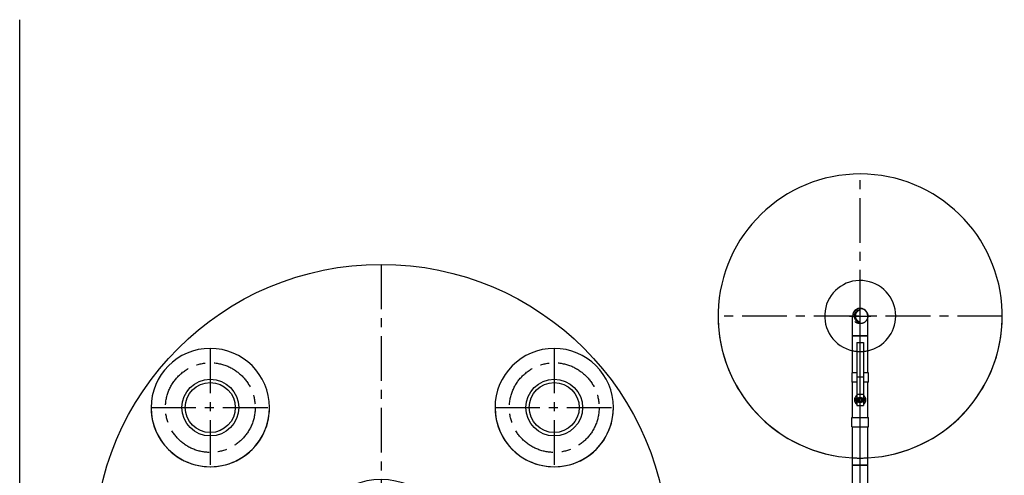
# Model space of a CAD drawing. Extents: x -156717 to 425753, y -51191 to 363295.
# Tile 137 of 256: x 83550 to 84922, y 116208 to 116843. Entities that reach past the tile are written whole.
import ezdxf
from ezdxf.enums import TextEntityAlignment as Align
from ezdxf.lldxf.tags import DXFTag

# ---------------------------------------------------------------- set-up
doc = ezdxf.new("R2010")
doc.units = 0
doc.header["$LTSCALE"] = 50
doc.linetypes.add('CENTER', pattern=[2, 1.25, -0.25, 0.25, -0.25])
doc.linetypes.add('STREEPJES', pattern=[0.1, 0.05, -0.05])
doc.layers.get('0').update_dxf_attribs({"linetype": 'CONTINUOUS'})
for name, color, linetype in [('WL5502--_D', 150, 'CONTINUOUS'), ('WL5502--_HARTLIJN', 8, 'CONTINUOUS'), ('WL561---_AANVOER_D', 20, 'CONTINUOUS'), ('WL561---_AANVOER_HARTLIJ', 8, 'CONTINUOUS'), ('WL570---_TOEVOER', 3, 'CONTINUOUS'), ('WL5911--_D', 2, 'CONTINUOUS'), ('WL5911--_HARTLIJN', 1, 'CONTINUOUS')]:
    doc.layers.add(name, color=color, linetype=linetype)
doc.styles.add('BURO-025', font='ARIAL.TTF', dxfattribs={"height": 125})
tags = doc.linetypes.add('CENTER2', pattern=[28.575000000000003, 19.05, -3.175, 3.175, -3.175]).pattern_tags.tags
tags[10:11] = [DXFTag(74, 4), DXFTag(75, 0), DXFTag(340, '0'), DXFTag(46, 1.0), DXFTag(50, 0.0), DXFTag(44, 0.0), DXFTag(45, 0.0)]
tags[8:9] = [DXFTag(74, 4), DXFTag(75, 0), DXFTag(340, '0'), DXFTag(46, 1.0), DXFTag(50, 0.0), DXFTag(44, 0.0), DXFTag(45, 0.0)]
tags[6:7] = [DXFTag(74, 4), DXFTag(75, 0), DXFTag(340, '0'), DXFTag(46, 1.0), DXFTag(50, 0.0), DXFTag(44, 0.0), DXFTag(45, 0.0)]
tags[4:5] = [DXFTag(74, 4), DXFTag(75, 0), DXFTag(340, '0'), DXFTag(46, 1.0), DXFTag(50, 0.0), DXFTag(44, 0.0), DXFTag(45, 0.0)]

# ---------------------------------------------------------------- blocks, each defined once
blk = doc.blocks.new('qe5yghqy')
at = {"layer": 'WL570---_TOEVOER', "color": 1}
blk.add_line((83549.74080356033, 125285.7937013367), (83549.74080356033, 133331.8941013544), dxfattribs=at)
blk = doc.blocks.new('*U2178')
at = {"color": 2, "ltscale": 10}
for p, q in [((-176.8500000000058, 358.7813784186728, -202.5860033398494), (-176.8500000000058, 440, -202.5860033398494)), ((-176.8500000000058, 440, -202.5860033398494), (-143.1499999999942, 440, -202.5860033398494)), ((-143.1499999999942, 373.5078011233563, -202.5860033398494), (-143.1499999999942, 440, -202.5860033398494))]:
    blk.add_line(p, q, dxfattribs=at)
blk.add_circle((0, 0, -202.5860033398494), 399.9999999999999, dxfattribs=at)
at = {"color": 8, "linetype": 'STREEPJES', "ltscale": 10}
blk.add_arc((0, 0, -202.5860033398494), 400, 84.54148563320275, 95.45851436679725, dxfattribs=at)
at = {"color": 2, "ltscale": 10}
for radius, start, end in [(400, 0, 84.54148563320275), (100, 180, 179.82)]:
    blk.add_arc((0, 0, -202.5860033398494), radius, start, end, dxfattribs=at)
at = {"layer": 'WL5911--_HARTLIJN', "linetype": 'CENTER'}
for p, q in [((0, -400, -202.5860033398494), (9.797174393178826e-14, 400, -202.5860033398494)), ((-400, 0, -202.5860033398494), (400, -9.797174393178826e-14, -202.5860033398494))]:
    blk.add_line(p, q, dxfattribs=at)
blk.add_circle((0, 0, -202.5860033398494), 0.075, dxfattribs=at)
at = {"layer": 'WL5911--_D', "color": 2, "style": 'BURO-025'}
blk.add_attdef('POSNR', text='', height=125, dxfattribs=at).set_placement((0, 0), align=Align.MIDDLE)
at = {"layer": 'WL5911--_D', "color": 2, "style": 'BURO-025', "flags": 1}
for tag in ['TYPE', 'FABR']:
    blk.add_attdef(tag, text='', height=125, dxfattribs=at).set_placement((0, 0), align=Align.MIDDLE)
blk = doc.blocks.new('*U2181')
at = {"color": 2, "ltscale": 10}
for radius in [39.5325, 34.84125]:
    blk.add_circle((0, 0, -1.652047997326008), radius, dxfattribs=at)
for start in [90.17999999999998, 270, 270]:
    blk.add_arc((0, 0, -1.652047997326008), 82.5, start, 90, dxfattribs=at)
at = {"layer": 'WL561---_AANVOER_HARTLIJ', "linetype": 'CENTER'}
for p, q in [((0, -82.5, -1.652047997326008), (1.010333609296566e-14, 82.5, -1.652047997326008)), ((-82.5, 0, -1.652047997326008), (82.5, -1.010333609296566e-14, -1.652047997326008))]:
    blk.add_line(p, q, dxfattribs=at)
for radius in [62.5, 0.075]:
    blk.add_circle((0, 0, -1.652047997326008), radius, dxfattribs=at)
at = {"layer": 'WL561---_AANVOER_D', "color": 2, "style": 'BURO-025'}
blk.add_attdef('POSNR', text='', height=125, dxfattribs=at).set_placement((0, 0), align=Align.MIDDLE)
at = {"layer": 'WL561---_AANVOER_D', "color": 2, "style": 'BURO-025', "flags": 1}
blk.add_attdef('FABR', text='', height=125, dxfattribs=at).set_placement((0, 0), align=Align.MIDDLE)
blk = doc.blocks.new('*U2186')
at = {"color": 2, "ltscale": 10}
for radius in [39.5325, 34.84125]:
    blk.add_circle((0, 0, -1.652047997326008), radius, dxfattribs=at)
for start in [90.17999999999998, 270, 270]:
    blk.add_arc((0, 0, -1.652047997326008), 82.5, start, 90, dxfattribs=at)
at = {"layer": 'WL561---_AANVOER_HARTLIJ', "linetype": 'CENTER'}
for p, q in [((0, -82.5, -1.652047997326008), (1.010333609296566e-14, 82.5, -1.652047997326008)), ((-82.5, 0, -1.652047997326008), (82.5, -1.010333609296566e-14, -1.652047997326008))]:
    blk.add_line(p, q, dxfattribs=at)
for radius in [62.5, 0.075]:
    blk.add_circle((0, 0, -1.652047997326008), radius, dxfattribs=at)
at = {"layer": 'WL561---_AANVOER_D', "color": 2, "style": 'BURO-025'}
blk.add_attdef('POSNR', text='', height=125, dxfattribs=at).set_placement((0, 0), align=Align.MIDDLE)
at = {"layer": 'WL561---_AANVOER_D', "color": 2, "style": 'BURO-025', "flags": 1}
blk.add_attdef('FABR', text='', height=125, dxfattribs=at).set_placement((0, 0), align=Align.MIDDLE)
blk = doc.blocks.new('*U2193')
at = {"color": 0, "ltscale": 10}
for p, q in [((13, 10.64999999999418, -999.1723288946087), (64.93939256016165, 10.64999999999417, -999.1723288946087)), ((64.93939256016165, 10.64999999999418, -999.1723288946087), (64.93939256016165, -10.64999999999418, -999.1723288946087)), ((13, -10.64999999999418, -999.1723288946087), (64.93939256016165, -10.64999999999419, -999.1723288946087))]:
    blk.add_line(p, q, dxfattribs=at)
at = {"layer": 'WL5502--_HARTLIJN', "linetype": 'CENTER2'}
blk.add_line((0, 0, -999.1723288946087), (64.93939256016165, -1.192917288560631e-14, -999.1723288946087), dxfattribs=at)
at = {"layer": 'WL5502--_D', "color": 2, "style": 'BURO-025'}
blk.add_attdef('POSNR', text='', height=125, dxfattribs=at).set_placement((0, 0), align=Align.MIDDLE)
blk = doc.blocks.new('*U2194')
at = {"color": 2, "ltscale": 10}
for p, q in [((-37.5, 11.71499999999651, -999.1723288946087), (-24.5, 11.71499999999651, -999.1723288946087)), ((-37.5, 11.71499999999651, -999.1723288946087), (-37.5, 1.455191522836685e-11, -999.1723288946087)), ((-37.5, 1.455191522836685e-11, -999.1723288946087), (-24.5, 1.454952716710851e-11, -999.1723288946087)), ((-37.5, 1.455191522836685e-11, -999.1723288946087), (-37.5, -11.71499999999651, -999.1723288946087)), ((-24.5, 11.71499999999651, -999.1723288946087), (-24.5, 1.455191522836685e-11, -999.1723288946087)), ((-24.5, 10.64999999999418, -999.1723288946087), (24.5, 10.64999999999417, -999.1723288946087)), ((-24.5, 1.455191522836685e-11, -999.1723288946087), (-24.5, -11.71499999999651, -999.1723288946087)), ((7.98750000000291, 4.792499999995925, -999.1723288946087), (-7.98750000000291, 4.792499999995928, -999.1723288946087)), ((-7.98750000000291, 4.792499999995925, -999.1723288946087), (-7.987500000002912, -4.792499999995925, -999.1723288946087)), ((-3.458688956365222, 1.996875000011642, -999.1723288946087), (-1.4551471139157e-11, 3.99375000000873, -999.1723288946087)), ((-3.458688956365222, -1.99687499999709, -999.1723288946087), (-3.458688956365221, 1.996875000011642, -999.1723288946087)), ((-2.766951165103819, 4.792499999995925, -999.1723288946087), (4.440892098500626e-16, 6.389999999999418, -999.1723288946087)), ((0, 6.389999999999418, -999.1723288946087), (2.766951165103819, 4.792499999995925, -999.1723288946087)), ((-1.455191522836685e-11, 3.993750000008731, -999.1723288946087), (3.458688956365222, 1.996874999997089, -999.1723288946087)), ((3.458688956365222, 1.99687499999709, -999.1723288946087), (3.458688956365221, -1.996874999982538, -999.1723288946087)), ((7.98750000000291, 4.792499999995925, -999.1723288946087), (7.987500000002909, -4.792499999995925, -999.1723288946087)), ((32, 4.792499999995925, -999.1723288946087), (7.98750000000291, 4.79249999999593, -999.1723288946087)), ((37.5, 11.71499999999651, -999.1723288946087), (24.5, 11.71499999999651, -999.1723288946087)), ((24.5, 4.792499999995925, -999.1723288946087), (24.5, 11.71499999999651, -999.1723288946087)), ((32, 4.792499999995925, -999.1723288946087), (32, -4.792499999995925, -999.1723288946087)), ((80, 4.792499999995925, -999.1723288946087), (32, 4.792499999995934, -999.1723288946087)), ((37.5, 4.792499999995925, -999.1723288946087), (37.5, 11.71499999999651, -999.1723288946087)), ((80, 4.792499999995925, -999.1723288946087), (80, -4.792499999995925, -999.1723288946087)), ((-37.5, -11.71499999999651, -999.1723288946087), (-24.5, -11.71499999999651, -999.1723288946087)), ((-24.5, -10.64999999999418, -999.1723288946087), (24.5, -10.64999999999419, -999.1723288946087)), ((7.98750000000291, -4.792499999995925, -999.1723288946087), (-7.98750000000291, -4.792499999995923, -999.1723288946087)), ((-1.455191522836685e-11, -3.993749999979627, -999.1723288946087), (-3.458688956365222, -1.996874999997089, -999.1723288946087)), ((-1.455191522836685e-11, -6.389999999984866, -999.1723288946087), (-2.766951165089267, -4.792499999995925, -999.1723288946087)), ((3.458688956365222, -1.996874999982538, -999.1723288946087), (-1.45523593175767e-11, -3.993749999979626, -999.1723288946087)), ((2.766951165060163, -4.792499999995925, -999.1723288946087), (-1.45523593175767e-11, -6.389999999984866, -999.1723288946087)), ((32, -4.792499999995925, -999.1723288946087), (7.98750000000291, -4.792499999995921, -999.1723288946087)), ((24.5, -11.71499999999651, -999.1723288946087), (24.5, -4.792499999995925, -999.1723288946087)), ((24.5, -11.71499999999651, -999.1723288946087), (37.5, -11.71499999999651, -999.1723288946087)), ((80, -4.792499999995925, -999.1723288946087), (32, -4.792499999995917, -999.1723288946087)), ((37.5, -11.71499999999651, -999.1723288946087), (37.5, -4.792499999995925, -999.1723288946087))]:
    blk.add_line(p, q, dxfattribs=at)
for radius, start, end in [(7.987500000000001, 36.86989764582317, 143.1301023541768), (2.39625, 270, 269.8200000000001), (2.39625, 270, 90), (7.987500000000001, 216.8698976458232, 323.1301023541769)]:
    blk.add_arc((0, 0, -999.1723288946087), radius, start, end, dxfattribs=at)
at = {"layer": 'WL5502--_HARTLIJN', "linetype": 'CENTER'}
blk.add_line((-24.5, 0, -999.1723288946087), (24.5, -9.001153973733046e-15, -999.1723288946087), dxfattribs=at)
at = {"layer": 'WL5502--_D', "color": 2, "style": 'BURO-025'}
blk.add_attdef('POSNR', text='', height=125, dxfattribs=at).set_placement((0, 0), align=Align.MIDDLE)
at = {"layer": 'WL5502--_D', "color": 2, "style": 'BURO-025', "flags": 1}
for tag in ['TYPE', 'FABR']:
    blk.add_attdef(tag, text='', height=125, dxfattribs=at).set_placement((0, 0), align=Align.MIDDLE)
blk = doc.blocks.new('*U2195')
at = {"color": 2, "ltscale": 10}
for radius, start, end in [(197.9999999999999, 89.99999999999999, 176.9166935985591), (198.0000000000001, 183.0833064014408, 176.9166935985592), (49.5, 270, 167.5755834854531), (197.9999999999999, 183.0833064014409, 270), (49.5, 192.4244165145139, 269.8200000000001)]:
    blk.add_arc((0, 0, -499.1723288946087), radius, start, end, dxfattribs=at)
at = {"color": 8, "linetype": 'STREEPJES', "ltscale": 10}
for radius, start, end in [(198.0000000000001, 176.9166935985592, 183.0833064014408), (49.5, 167.5755834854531, 192.4244165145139)]:
    blk.add_arc((0, 0, -499.1723288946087), radius, start, end, dxfattribs=at)
at = {"layer": 'WL5502--_HARTLIJN', "linetype": 'CENTER'}
for p, q in [((0, -198, -499.1723288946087), (7.274401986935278e-14, 198, -499.1723288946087)), ((-198, 0, -499.1723288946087), (198, -7.274401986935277e-14, -499.1723288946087))]:
    blk.add_line(p, q, dxfattribs=at)
blk.add_circle((0, 0, -499.1723288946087), 0.075, dxfattribs=at)
at = {"layer": 'WL5502--_D', "color": 2, "style": 'BURO-025'}
blk.add_attdef('POSNR', text='', height=125, dxfattribs=at).set_placement((0, 0), align=Align.MIDDLE)
at = {"layer": 'WL5502--_D', "color": 2, "style": 'BURO-025', "flags": 1}
for tag in ['TYPE', 'FABR']:
    blk.add_attdef(tag, text='', height=125, dxfattribs=at).set_placement((0, 0), align=Align.MIDDLE)
blk = doc.blocks.new('*U2196')
at = {"color": 0, "ltscale": 10}
for p, q in [((-27.5, 10.64999999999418, -999.1723288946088), (-23.87955631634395, 10.64999999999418, -999.1723288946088)), ((-27.5, -10.64999999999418, -999.1723288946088), (-27.5, 10.64999999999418, -999.1723288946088)), ((-23.87955631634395, 10.64999999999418, -999.1723288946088), (-16.88539620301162, 10.64999999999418, -999.1723288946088)), ((-16.88539620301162, 10.64999999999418, -999.1723288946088), (-10.61460379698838, 10.64999999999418, -999.1723288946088)), ((-10.61460379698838, 10.64999999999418, -999.1723288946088), (-5.4945232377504, 10.64999999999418, -999.1723288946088)), ((-5.4945232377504, 10.64999999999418, -999.1723288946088), (-1.874079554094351, 10.64999999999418, -999.1723288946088)), ((-1.874079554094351, 10.64999999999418, -999.1723288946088), (0, 10.64999999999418, -999.1723288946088)), ((-27.5, -10.64999999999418, -999.1723288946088), (-23.87955631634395, -10.64999999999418, -999.1723288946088)), ((-23.87955631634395, -10.64999999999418, -999.1723288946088), (-16.88539620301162, -10.64999999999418, -999.1723288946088)), ((-16.88539620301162, -10.64999999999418, -999.1723288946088), (-10.61460379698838, -10.64999999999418, -999.1723288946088)), ((-10.61460379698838, -10.64999999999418, -999.1723288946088), (-5.4945232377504, -10.64999999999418, -999.1723288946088)), ((-5.4945232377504, -10.64999999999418, -999.1723288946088), (-1.874079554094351, -10.64999999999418, -999.1723288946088)), ((-1.874079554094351, -10.64999999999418, -999.1723288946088), (0, -10.64999999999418, -999.1723288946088))]:
    blk.add_line(p, q, dxfattribs=at)
blk.add_arc((0, 0, -999.1723288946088), 10.65000000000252, 269.9999999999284, 90.00000000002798, dxfattribs=at)
at = {"layer": 'WL5502--_HARTLIJN', "linetype": 'CENTER2'}
blk.add_line((-27.5, 0, -999.1723288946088), (0, -5.051668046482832e-15, -999.1723288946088), dxfattribs=at)
at = {"layer": 'WL5502--_D', "color": 2, "style": 'BURO-025'}
blk.add_attdef('POSNR', text='', height=125, dxfattribs=at).set_placement((0, 0), align=Align.MIDDLE)
blk = doc.blocks.new('*U2197')
at = {"color": 0, "ltscale": 10}
for p, q in [((0, 10.64999999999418, -999.1723288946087), (53.40607287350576, 10.64999999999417, -999.1723288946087)), ((0, -10.64999999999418, -999.1723288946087), (3.912746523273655e-15, 10.64999999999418, -999.1723288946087)), ((0, -10.64999999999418, -999.1723288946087), (53.40607287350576, -10.64999999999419, -999.1723288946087))]:
    blk.add_line(p, q, dxfattribs=at)
at = {"layer": 'WL5502--_HARTLIJN', "linetype": 'CENTER2'}
blk.add_line((0, 0, -999.1723288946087), (66.40607287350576, -1.21985976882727e-14, -999.1723288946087), dxfattribs=at)
at = {"layer": 'WL5502--_D', "color": 2, "style": 'BURO-025'}
blk.add_attdef('POSNR', text='', height=125, dxfattribs=at).set_placement((0, 0), align=Align.MIDDLE)
blk = doc.blocks.new('*U2198')
at = {"color": 0, "ltscale": 10}
for p, q in [((-10.64999999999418, 91.88486001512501, -999.1723288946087), (-10.64999999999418, 122, -999.1723288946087)), ((-10.64999999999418, 122, -999.1723288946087), (10.64999999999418, 122, -999.1723288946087)), ((10.64999999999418, 91.88486001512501, -999.1723288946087), (10.64999999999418, 122, -999.1723288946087))]:
    blk.add_line(p, q, dxfattribs=at)
at = {"layer": 'WL5502--_HARTLIJN', "linetype": 'CENTER2'}
blk.add_line((0, 0, -999.1723288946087), (0, 122, -999.1723288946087), dxfattribs=at)
blk.add_circle((0, 0, -999.1723288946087), 0.075, dxfattribs=at)
at = {"layer": 'WL5502--_D', "color": 2, "style": 'BURO-025'}
blk.add_attdef('POSNR', text='', height=125, dxfattribs=at).set_placement((0, 0), align=Align.MIDDLE)
blk = doc.blocks.new('*U2202')
at = {"color": 8, "linetype": 'STREEPJES', "ltscale": 10}
blk.add_circle((0, 0, -971.6723288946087), 10.65, dxfattribs=at)
blk.add_circle((0, 0, -971.6723288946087), 10.65, dxfattribs=at)
for centre, radius, start, end in [((0, 0, -971.6723288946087), 8.520000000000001, 180, 0), ((0, 2.02207983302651, -971.6723288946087), 8.756666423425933, 193.351177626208, 346.6488223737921)]:
    blk.add_arc(centre, radius, start, end, dxfattribs=at)
at = {"layer": 'WL5502--_HARTLIJN', "linetype": 'CENTER2'}
for p, q in [((0, -14.91000000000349, -971.6723288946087), (1.825948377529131e-15, 14.91000000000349, -971.6723288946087)), ((14.91000000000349, 0, -971.6723288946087), (-14.91000000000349, 1.825948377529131e-15, -971.6723288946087))]:
    blk.add_line(p, q, dxfattribs=at)
blk.add_circle((0, 0, -971.6723288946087), 0.075, dxfattribs=at)
at = {"layer": 'WL5502--_D', "color": 2, "style": 'BURO-025'}
blk.add_attdef('POSNR', text='', height=125, dxfattribs=at).set_placement((0, 0), align=Align.MIDDLE)

msp = doc.modelspace()

# ---------------------------------------------------------------- block references
at = {"layer": 'WL5502--_D'}
for name, p, rotation in [('*U2195', (84720.84257743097, 116430.1669413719, 499.1723288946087), 90), ('*U2202', (84720.84257743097, 116430.1669413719, 971.6723288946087), 270), ('*U2196', (84720.84257743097, 116430.1669413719, 999.1723288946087), 90), ('*U2193', (84720.84257743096, 116337.7275488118, 999.1723288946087), 90), ('*U2194', (84720.84257743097, 116313.2275488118, 999.1723288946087), 90), ('*U2197', (84720.84257743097, 116222.3214759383, 999.1723288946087), 90)]:
    msp.add_blockref(name, p, dxfattribs=dict(at, rotation=rotation))
msp.add_blockref('*U2198', (84720.84257743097, 116100.3214759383, 999.1723288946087), dxfattribs=at)
at = {"layer": 'WL561---_AANVOER_D', "rotation": 270}
for name, p in [('*U2181', (83815.32814100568, 116302.4913344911, 1.652047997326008)), ('*U2186', (84294.54421749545, 116302.4913344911, 1.652047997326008))]:
    msp.add_blockref(name, p, dxfattribs=at)
at = {"layer": 'WL570---_TOEVOER', "color": 1}
msp.add_blockref('qe5yghqy', (0, -16488.62819949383), dxfattribs=at)
at = {"layer": 'WL5911--_D', "rotation": 180}
msp.add_blockref('*U2178', (84053.28679971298, 116102.1914113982, 202.5860033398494), dxfattribs=at)

doc.saveas('drawing.dxf')
